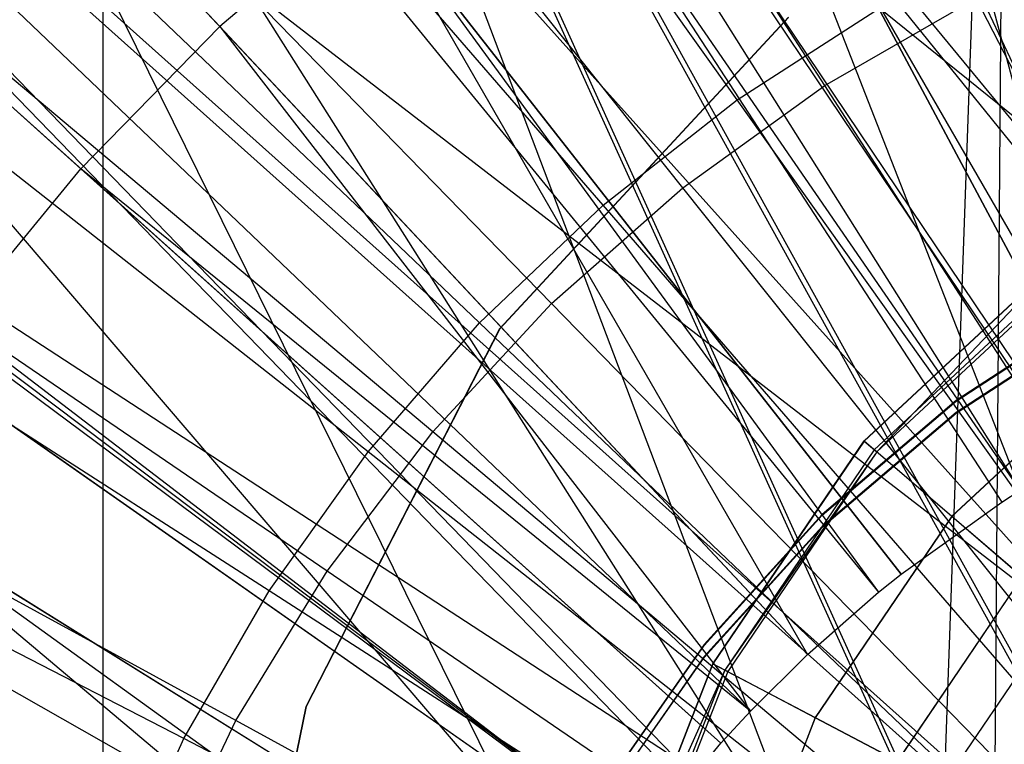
# Model space of a CAD drawing. Extents: x 0.1 to 16.1, y -7.1 to 6.9.
# Tile 51 of 118: x 7.516 to 7.832, y 0.15 to 0.382. Entities that reach past the tile are written whole.
import ezdxf

# ---------------------------------------------------------------- set-up
doc = ezdxf.new("R2010")
doc.units = 0
doc.header["$LTSCALE"] = 2.54
doc.layers.get('0').update_dxf_attribs({"color": 13, "linetype": 'CONTINUOUS'})

# ---------------------------------------------------------------- blocks, each defined once
blk = doc.blocks.new('DROPS_WOOD_A_PM_STL')
at = {"color": 0}
for p, q in [((7.12356, 1.88276, 13.79773), (7.88659, 0.25829, 14.34857)), ((7.12356, 1.88276, 13.79773), (7.88659, 0.25829, 14.34857)), ((7.02033, 1.831, 13.79776), (7.86571, 0.24783, 14.34858)), ((7.02033, 1.831, 13.79776), (7.86571, 0.24783, 14.34858)), ((6.88054, 1.74979, 13.7978), (7.83744, 0.2314, 14.34859)), ((6.88054, 1.74979, 13.7978), (7.83744, 0.2314, 14.34859)), ((6.85137, 1.7311, 13.79781), (7.83154, 0.22762, 14.34859)), ((6.85137, 1.7311, 13.79781), (7.83154, 0.22762, 14.34859)), ((6.69176, 1.61684, 13.79787), (7.79927, 0.20452, 14.3486)), ((6.69176, 1.61684, 13.79787), (7.79927, 0.20452, 14.3486)), ((6.6557, 1.58796, 13.79789), (7.79197, 0.19868, 14.3486)), ((6.6557, 1.58796, 13.79789), (7.79197, 0.19868, 14.3486)), ((6.54272, 1.48911, 13.79794), (7.76913, 0.17869, 14.34861)), ((6.54272, 1.48911, 13.79794), (7.76913, 0.17869, 14.34861)), ((6.45245, 1.39973, 13.79798), (7.75087, 0.16061, 14.34862)), ((6.45245, 1.39973, 13.79798), (7.75087, 0.16061, 14.34862)), ((6.40538, 1.34887, 13.79801), (7.74135, 0.15033, 14.34863)), ((6.40538, 1.34887, 13.79801), (7.74135, 0.15033, 14.34863)), ((6.28078, 1.1972, 13.79809), (7.71476, 0.11779, 14.34864)), ((6.28078, 1.1972, 13.79809), (7.71476, 0.11779, 14.34864)), ((6.27387, 1.18795, 13.79809), (7.71476, 0.11779, 14.34864)), ((6.27387, 1.18795, 13.79809), (7.71476, 0.11779, 14.34864)), ((6.16987, 1.03525, 13.79817), (7.69373, 0.08691, 14.34866)), ((6.16987, 1.03525, 13.79817), (7.69373, 0.08691, 14.34866)), ((6.12267, 0.95583, 13.79821), (7.68418, 0.07085, 14.34867)), ((6.12267, 0.95583, 13.79821), (7.68418, 0.07085, 14.34867)), ((7.77471, 0.36114, 2.32284), (7.47361, 0.82738, 2.4301)), ((7.77471, 0.36114, 2.32284), (7.47361, 0.82738, 2.4301)), ((7.72916, 0.3284, 2.32286), (7.38315, 0.76234, 2.43014)), ((7.72916, 0.3284, 2.32286), (7.38315, 0.76234, 2.43014)), ((7.80971, 0.06028, 26.37373), (7.15965, 0.73008, 26.30847)), ((7.15965, 0.73008, 26.30847), (7.7875, -0.00323, 26.37272)), ((7.80971, 0.06028, 26.37373), (7.15965, 0.73008, 26.30847)), ((7.84545, 0.11716, 26.37521), (7.15965, 0.73008, 26.30847)), ((7.84545, 0.11716, 26.37521), (7.15965, 0.73008, 26.30847)), ((7.15965, 0.73008, 26.30847), (7.7875, -0.00323, 26.37272)), ((7.89295, 0.15849, 14.38269), (7.15965, 0.72397, 14.45049)), ((7.89295, 0.15849, 14.38269), (7.15965, 0.72397, 14.45049)), ((7.84538, 0.1109, 14.38439), (7.15965, 0.72397, 14.45049)), ((7.84538, 0.1109, 14.38439), (7.15965, 0.72397, 14.45049)), ((7.80971, 0.0541, 14.38592), (7.15965, 0.72397, 14.45049)), ((7.80971, 0.0541, 14.38592), (7.15965, 0.72397, 14.45049)), ((6.85287, 0.71502, 43.32072), (7.80971, 0.04518, 43.41082)), ((6.85287, 0.71502, 43.32072), (7.80971, 0.04518, 43.41082)), ((7.80971, 0.04518, 27.41996), (6.85287, 0.71502, 27.51007)), ((6.85287, 0.71502, 27.51007), (7.82881, 0.07904, 27.41934)), ((6.85287, 0.71502, 27.51007), (7.82881, 0.07904, 27.41934)), ((7.80971, 0.04518, 27.41996), (6.85287, 0.71502, 27.51007)), ((7.89295, 0.14957, 39.41102), (7.38541, 0.71502, 39.35462)), ((7.38541, 0.71502, 39.35462), (8.01324, 0.20749, 39.41483)), ((7.38541, 0.71502, 39.35462), (8.01324, 0.20749, 39.41483)), ((7.80971, 0.04518, 31.42454), (7.38541, 0.71502, 31.47616)), ((7.38541, 0.71502, 31.47616), (7.78, -0.08498, 31.42666)), ((7.80971, 0.04518, 31.42454), (7.38541, 0.71502, 31.47616)), ((7.89295, 0.14957, 31.41977), (7.38541, 0.71502, 31.47616)), ((7.89295, 0.14957, 31.41977), (7.38541, 0.71502, 31.47616)), ((7.80971, 0.04518, 39.40625), (7.38541, 0.71502, 39.35462)), ((7.89295, 0.14957, 39.41102), (7.38541, 0.71502, 39.35462)), ((7.80971, 0.04518, 39.40625), (7.38541, 0.71502, 39.35462)), ((7.38541, 0.71502, 31.47616), (7.78, -0.08498, 31.42666)), ((7.83364, 0.71502, 43.4116), (7.80971, 0.04518, 43.41082)), ((7.83364, 0.71502, 43.4116), (7.80971, 0.04518, 43.41082)), ((7.83364, 0.71502, 43.4116), (7.82881, 0.07904, 43.41145)), ((7.83364, 0.71502, 43.4116), (7.82881, 0.07904, 43.41145)), ((7.83364, 0.71502, 27.41919), (7.82881, 0.07904, 27.41934)), ((7.83364, 0.71502, 27.41919), (7.82881, 0.07904, 27.41934)), ((7.83047, 0.07386, 38.91679), (7.54313, 0.7073, 38.88395)), ((7.54313, 0.7073, 38.88395), (7.80284, 0.02212, 38.91473)), ((7.86787, 0.11945, 38.91924), (7.54313, 0.7073, 38.88395)), ((7.83047, 0.07386, 38.91679), (7.54313, 0.7073, 38.88395)), ((7.86787, 0.11945, 38.91924), (7.54313, 0.7073, 38.88395)), ((7.91324, 0.1567, 38.92168), (7.54313, 0.7073, 38.88395)), ((7.91324, 0.1567, 38.92168), (7.54313, 0.7073, 38.88395)), ((7.54313, 0.7073, 38.88395), (7.80284, 0.02212, 38.91473)), ((7.54313, 0.7073, 38.88395), (7.54313, -0.0927, 38.88436)), ((7.54313, 0.7073, 38.88395), (7.54313, -0.0927, 38.88436)), ((7.83061, 0.07046, 31.93459), (7.54313, 0.70374, 31.96679)), ((7.54313, 0.70374, 31.96679), (7.86787, 0.11585, 31.93211)), ((7.54313, 0.70374, 31.96679), (7.86787, 0.11585, 31.93211)), ((7.54313, 0.70374, 31.96679), (7.91325, 0.15311, 31.92963)), ((7.97203, 0.18361, 31.9273), (7.54313, 0.70374, 31.96679)), ((7.97203, 0.18361, 31.9273), (7.54313, 0.70374, 31.96679)), ((7.96519, 0.18088, 31.92752), (7.54313, 0.70374, 31.96679)), ((7.96519, 0.18088, 31.92752), (7.54313, 0.70374, 31.96679)), ((7.54313, 0.70374, 31.96679), (7.91325, 0.15311, 31.92963)), ((7.54313, 0.70374, 31.96679), (7.54313, -0.09626, 31.9672)), ((7.54313, 0.70374, 31.96679), (7.54313, -0.09626, 31.9672)), ((7.83061, 0.07046, 31.93459), (7.54313, 0.70374, 31.96679)), ((7.6871, 0.29128, 2.32288), (7.2996, 0.68861, 2.43017)), ((7.6871, 0.29128, 2.32288), (7.2996, 0.68861, 2.43017)), ((7.64894, 0.25015, 2.3229), (7.22382, 0.60693, 2.43022)), ((7.64894, 0.25015, 2.3229), (7.22382, 0.60693, 2.43022)), ((7.39494, 0.57854, 14.2396), (7.5807, 0.38004, 14.29969)), ((7.39494, 0.57854, 14.2396), (7.5807, 0.38004, 14.29969)), ((7.61507, 0.20544, 2.32292), (7.15654, 0.51811, 2.43026)), ((7.61507, 0.20544, 2.32292), (7.15654, 0.51811, 2.43026)), ((7.86571, 0.24783, 14.34858), (7.79332, 0.51863, 14.29962)), ((7.86571, 0.24783, 14.34858), (7.79332, 0.51863, 14.29962)), ((7.33373, 0.51605, 14.23963), (7.53609, 0.33449, 14.29972)), ((7.33373, 0.51605, 14.23963), (7.53609, 0.33449, 14.29972)), ((7.86571, 0.24783, 14.34858), (7.73583, 0.49108, 14.29964)), ((7.73583, 0.49108, 14.29964), (7.83744, 0.2314, 14.34859)), ((7.73583, 0.49108, 14.29964), (7.83744, 0.2314, 14.34859)), ((7.86571, 0.24783, 14.34858), (7.73583, 0.49108, 14.29964)), ((7.68095, 0.45863, 14.29965), (7.83154, 0.22762, 14.34859)), ((7.83744, 0.2314, 14.34859), (7.68095, 0.45863, 14.29965)), ((7.83744, 0.2314, 14.34859), (7.68095, 0.45863, 14.29965)), ((7.68095, 0.45863, 14.29965), (7.83154, 0.22762, 14.34859)), ((7.58582, 0.15757, 2.32295), (7.09844, 0.42304, 2.43031)), ((7.58582, 0.15757, 2.32295), (7.09844, 0.42304, 2.43031)), ((7.62911, 0.42153, 14.29967), (7.5807, 0.38004, 14.29969)), ((7.62911, 0.42153, 14.29967), (7.5807, 0.38004, 14.29969)), ((7.79927, 0.20452, 14.3486), (7.62911, 0.42153, 14.29967)), ((7.62911, 0.42153, 14.29967), (7.79197, 0.19868, 14.3486)), ((7.62911, 0.42153, 14.29967), (7.79197, 0.19868, 14.3486)), ((7.62911, 0.42153, 14.29967), (7.76913, 0.17869, 14.34861)), ((7.62911, 0.42153, 14.29967), (7.76913, 0.17869, 14.34861)), ((7.79927, 0.20452, 14.3486), (7.62911, 0.42153, 14.29967)), ((7.77471, 0.36114, 2.32284), (7.82329, 0.38919, 2.32283)), ((7.77471, 0.36114, 2.32284), (7.82329, 0.38919, 2.32283)), ((8.08, -0.11157, 2.26919), (7.82329, 0.38919, 2.32283)), ((8.08, -0.11157, 2.26919), (7.82329, 0.38919, 2.32283)), ((7.67053, 0.28321, 211.49531), (7.76313, 0.38305, 211.49526)), ((7.67053, 0.28321, 211.49531), (7.76313, 0.38305, 211.49526)), ((7.76313, 0.38301, 211.41526), (7.67053, 0.28317, 211.41531)), ((7.76313, 0.38301, 211.41526), (7.67053, 0.28317, 211.41531)), ((7.5807, 0.38004, 14.29969), (7.53609, 0.33449, 14.29972)), ((7.5807, 0.38004, 14.29969), (7.53609, 0.33449, 14.29972)), ((7.76913, 0.17869, 14.34861), (7.5807, 0.38004, 14.29969)), ((7.5807, 0.38004, 14.29969), (7.75087, 0.16061, 14.34862)), ((7.76913, 0.17869, 14.34861), (7.5807, 0.38004, 14.29969)), ((7.5807, 0.38004, 14.29969), (7.75087, 0.16061, 14.34862)), ((7.72916, 0.3284, 2.32286), (7.77471, 0.36114, 2.32284)), ((7.72916, 0.3284, 2.32286), (7.77471, 0.36114, 2.32284)), ((8.08, -0.11157, 2.26919), (7.77471, 0.36114, 2.32284)), ((8.08, -0.11157, 2.26919), (7.77471, 0.36114, 2.32284)), ((7.49563, 0.28523, 14.29974), (7.53609, 0.33449, 14.29972)), ((7.49563, 0.28523, 14.29974), (7.53609, 0.33449, 14.29972)), ((7.53609, 0.33449, 14.29972), (7.74135, 0.15033, 14.34863)), ((7.75087, 0.16061, 14.34862), (7.53609, 0.33449, 14.29972)), ((7.75087, 0.16061, 14.34862), (7.53609, 0.33449, 14.29972)), ((7.53609, 0.33449, 14.29972), (7.74135, 0.15033, 14.34863)), ((7.6871, 0.29128, 2.32288), (7.72916, 0.3284, 2.32286)), ((7.6871, 0.29128, 2.32288), (7.72916, 0.3284, 2.32286)), ((8.08, -0.11157, 2.26919), (7.72916, 0.3284, 2.32286)), ((8.08, -0.11157, 2.26919), (7.72916, 0.3284, 2.32286)), ((7.78735, 0.24721, 211.49534), (7.85053, 0.30603, 211.49531)), ((7.78735, 0.24721, 211.49534), (7.85053, 0.30603, 211.49531)), ((7.78735, 0.24716, 211.40435), (7.85053, 0.30599, 211.4043)), ((7.85053, 0.30599, 211.41531), (7.78735, 0.24716, 211.41533)), ((7.85053, 0.30599, 211.41531), (7.78735, 0.24716, 211.41533)), ((7.78735, 0.24716, 211.40435), (7.85053, 0.30599, 211.4043)), ((7.85053, 0.30595, 211.32432), (7.78735, 0.24712, 211.32434)), ((7.85053, 0.30595, 211.32432), (7.78735, 0.24712, 211.32434)), ((7.85053, 0.30599, 211.4043), (7.79142, 0.24367, 211.40862)), ((7.85053, 0.30599, 211.4043), (7.79142, 0.24367, 211.40862)), ((7.85309, 0.30254, 211.41323), (7.79062, 0.24436, 211.41326)), ((7.85309, 0.30254, 211.41323), (7.79062, 0.24436, 211.41326)), ((7.85372, 0.30168, 211.40859), (7.79142, 0.24367, 211.40862)), ((7.85372, 0.30168, 211.40859), (7.79142, 0.24367, 211.40862)), ((7.64894, 0.25015, 2.3229), (7.6871, 0.29128, 2.32288)), ((7.64894, 0.25015, 2.3229), (7.6871, 0.29128, 2.32288)), ((8.08, -0.11157, 2.26919), (7.6871, 0.29128, 2.32288)), ((8.08, -0.11157, 2.26919), (7.6871, 0.29128, 2.32288)), ((7.86408, 0.29096, 39.42494), (7.81683, 0.2602, 39.42496)), ((7.86408, 0.29096, 39.42494), (7.81683, 0.2602, 39.42496)), ((7.81683, 0.25994, 38.92496), (7.86408, 0.2907, 38.92494)), ((7.81683, 0.25994, 38.92496), (7.86408, 0.2907, 38.92494)), ((7.71476, 0.11779, 14.34864), (7.49563, 0.28523, 14.29974)), ((7.71476, 0.11779, 14.34864), (7.49563, 0.28523, 14.29974)), ((7.86408, 0.2871, 31.93745), (7.81683, 0.25634, 31.93746)), ((7.86408, 0.2871, 31.93745), (7.81683, 0.25634, 31.93746)), ((7.81683, 0.25609, 31.43746), (7.86408, 0.28684, 31.43745)), ((7.81683, 0.25609, 31.43746), (7.86408, 0.28684, 31.43745)), ((7.6083, 0.1621, 211.49539), (7.67053, 0.28321, 211.49531)), ((7.6083, 0.1621, 211.49539), (7.67053, 0.28321, 211.49531)), ((7.67053, 0.28317, 211.41531), (7.6083, 0.16206, 211.41538)), ((7.67053, 0.28317, 211.41531), (7.6083, 0.16206, 211.41538)), ((7.67053, 0.28317, 211.41531), (7.67053, 0.28321, 211.49531)), ((7.67053, 0.28317, 211.41531), (7.67053, 0.28321, 211.49531)), ((7.87261, 0.27622, 211.48687), (7.81551, 0.22305, 211.48689)), ((7.87261, 0.27622, 211.48687), (7.81551, 0.22305, 211.48689)), ((7.87261, 0.27614, 211.33279), (7.81551, 0.22297, 211.33281)), ((7.87261, 0.27614, 211.33279), (7.81551, 0.22297, 211.33281)), ((7.81683, 0.2602, 39.42496), (7.7739, 0.22365, 39.42498)), ((7.81683, 0.2602, 39.42496), (7.7739, 0.22365, 39.42498)), ((7.7739, 0.2234, 38.92498), (7.81683, 0.25994, 38.92496)), ((7.7739, 0.2234, 38.92498), (7.81683, 0.25994, 38.92496)), ((7.81683, 0.2602, 39.42496), (7.81683, 0.25994, 38.92496)), ((7.81683, 0.2602, 39.42496), (7.81683, 0.25994, 38.92496)), ((7.81683, 0.25634, 31.93746), (7.7739, 0.21979, 31.93748)), ((7.81683, 0.25634, 31.93746), (7.7739, 0.21979, 31.93748)), ((7.7739, 0.21954, 31.43748), (7.81683, 0.25609, 31.43746)), ((7.7739, 0.21954, 31.43748), (7.81683, 0.25609, 31.43746)), ((7.81683, 0.25634, 31.93746), (7.81683, 0.25609, 31.43746)), ((7.81683, 0.25634, 31.93746), (7.81683, 0.25609, 31.43746)), ((7.61507, 0.20544, 2.32292), (7.64894, 0.25015, 2.3229)), ((7.61507, 0.20544, 2.32292), (7.64894, 0.25015, 2.3229)), ((8.08, -0.11157, 2.26919), (7.64894, 0.25015, 2.3229)), ((8.08, -0.11157, 2.26919), (7.64894, 0.25015, 2.3229)), ((7.73885, 0.17579, 211.49536), (7.78735, 0.24721, 211.49534)), ((7.73885, 0.17579, 211.49536), (7.78735, 0.24721, 211.49534)), ((7.73885, 0.17575, 211.40437), (7.78735, 0.24716, 211.40435)), ((7.78735, 0.24716, 211.41533), (7.73885, 0.17575, 211.41538)), ((7.78735, 0.24716, 211.41533), (7.73885, 0.17575, 211.41538)), ((7.73885, 0.17575, 211.40437), (7.78735, 0.24716, 211.40435)), ((7.78735, 0.24712, 211.32434), (7.73885, 0.17571, 211.32437)), ((7.78735, 0.24712, 211.32434), (7.73885, 0.17571, 211.32437)), ((7.78735, 0.24721, 211.49534), (7.81551, 0.22305, 211.48689)), ((7.78735, 0.24721, 211.49534), (7.81551, 0.22305, 211.48689)), ((7.79062, 0.24436, 211.41326), (7.78735, 0.24716, 211.41533)), ((7.79062, 0.24436, 211.41326), (7.78735, 0.24716, 211.41533)), ((7.78735, 0.24716, 211.40435), (7.79142, 0.24367, 211.40862)), ((7.78735, 0.24716, 211.40435), (7.79142, 0.24367, 211.40862)), ((7.81551, 0.22297, 211.33281), (7.78735, 0.24712, 211.32434)), ((7.81551, 0.22297, 211.33281), (7.78735, 0.24712, 211.32434)), ((7.79062, 0.24436, 211.41326), (7.74266, 0.17375, 211.41331)), ((7.79062, 0.24436, 211.41326), (7.74266, 0.17375, 211.41331)), ((7.79142, 0.24367, 211.40862), (7.74266, 0.17375, 211.41331)), ((7.79142, 0.24367, 211.40862), (7.74266, 0.17375, 211.41331)), ((7.79142, 0.24367, 211.40862), (7.7436, 0.17325, 211.40864)), ((7.79142, 0.24367, 211.40862), (7.7436, 0.17325, 211.40864)), ((7.79142, 0.24367, 211.40862), (7.79062, 0.24436, 211.41326)), ((7.79142, 0.24367, 211.40862), (7.79062, 0.24436, 211.41326)), ((7.69373, 0.08691, 14.34866), (7.45961, 0.23263, 14.29977)), ((7.45961, 0.23263, 14.29977), (7.68418, 0.07085, 14.34867)), ((7.69373, 0.08691, 14.34866), (7.45961, 0.23263, 14.29977)), ((7.45961, 0.23263, 14.29977), (7.68418, 0.07085, 14.34867)), ((7.45961, 0.23263, 14.29977), (7.67424, 0.05233, 14.34868)), ((7.45961, 0.23263, 14.29977), (7.67424, 0.05233, 14.34868)), ((7.83154, 0.22762, 14.34859), (7.83744, 0.2314, 14.34859)), ((7.83154, 0.22762, 14.34859), (7.83744, 0.2314, 14.34859)), ((7.79927, 0.20452, 14.3486), (7.83154, 0.22762, 14.34859)), ((7.79927, 0.20452, 14.3486), (7.83154, 0.22762, 14.34859)), ((7.7739, 0.22365, 39.42498), (7.73599, 0.18192, 39.425)), ((7.7739, 0.22365, 39.42498), (7.73599, 0.18192, 39.425)), ((7.73599, 0.18166, 38.925), (7.7739, 0.2234, 38.92498)), ((7.73599, 0.18166, 38.925), (7.7739, 0.2234, 38.92498)), ((7.81551, 0.22305, 211.48689), (7.77168, 0.15851, 211.48691)), ((7.81551, 0.22305, 211.48689), (7.77168, 0.15851, 211.48691)), ((7.81551, 0.22297, 211.33281), (7.77168, 0.15843, 211.33286)), ((7.81551, 0.22297, 211.33281), (7.77168, 0.15843, 211.33286)), ((7.7739, 0.22365, 39.42498), (7.7739, 0.2234, 38.92498)), ((7.7739, 0.22365, 39.42498), (7.7739, 0.2234, 38.92498)), ((7.81551, 0.22305, 211.48689), (7.8381, 0.20368, 211.46316)), ((7.81551, 0.22305, 211.48689), (7.8381, 0.20368, 211.46316)), ((7.8381, 0.20362, 211.35654), (7.81551, 0.22297, 211.33281)), ((7.8381, 0.20362, 211.35654), (7.81551, 0.22297, 211.33281)), ((7.7739, 0.21979, 31.93748), (7.73599, 0.17806, 31.9375)), ((7.7739, 0.21979, 31.93748), (7.73599, 0.17806, 31.9375)), ((7.73599, 0.1778, 31.4375), (7.7739, 0.21954, 31.43748)), ((7.73599, 0.1778, 31.4375), (7.7739, 0.21954, 31.43748)), ((7.7739, 0.21979, 31.93748), (7.7739, 0.21954, 31.43748)), ((7.7739, 0.21979, 31.93748), (7.7739, 0.21954, 31.43748)), ((7.58582, 0.15757, 2.32295), (7.61507, 0.20544, 2.32292)), ((7.58582, 0.15757, 2.32295), (7.61507, 0.20544, 2.32292)), ((8.08, -0.11157, 2.26919), (7.61507, 0.20544, 2.32292)), ((8.08, -0.11157, 2.26919), (7.61507, 0.20544, 2.32292)), ((7.79197, 0.19868, 14.3486), (7.79927, 0.20452, 14.3486)), ((7.79197, 0.19868, 14.3486), (7.79927, 0.20452, 14.3486)), ((7.8381, 0.20368, 211.46316), (7.79801, 0.14465, 211.46321)), ((7.8381, 0.20368, 211.46316), (7.79801, 0.14465, 211.46321)), ((7.8381, 0.20362, 211.35654), (7.79801, 0.14459, 211.35659)), ((7.8381, 0.20362, 211.35654), (7.79801, 0.14459, 211.35659)), ((7.76913, 0.17869, 14.34861), (7.79197, 0.19868, 14.3486)), ((7.76913, 0.17869, 14.34861), (7.79197, 0.19868, 14.3486)), ((7.85063, 0.19291, 211.42888), (7.81262, 0.13694, 211.42893)), ((7.85063, 0.19291, 211.42888), (7.81262, 0.13694, 211.42893)), ((7.85063, 0.19289, 211.39084), (7.81262, 0.13692, 211.39087)), ((7.85063, 0.19289, 211.39084), (7.81262, 0.13692, 211.39087)), ((7.73599, 0.18192, 39.425), (7.70374, 0.13567, 39.42502)), ((7.73599, 0.18192, 39.425), (7.70374, 0.13567, 39.42502)), ((7.70374, 0.13542, 38.92502), (7.73599, 0.18166, 38.925)), ((7.70374, 0.13542, 38.92502), (7.73599, 0.18166, 38.925)), ((7.73599, 0.18192, 39.425), (7.73599, 0.18166, 38.925)), ((7.73599, 0.18192, 39.425), (7.73599, 0.18166, 38.925)), ((7.73599, 0.17806, 31.9375), (7.70374, 0.13181, 31.93752)), ((7.73599, 0.17806, 31.9375), (7.70374, 0.13181, 31.93752)), ((7.70374, 0.13156, 31.43752), (7.73599, 0.1778, 31.4375)), ((7.70374, 0.13156, 31.43752), (7.73599, 0.1778, 31.4375)), ((7.73599, 0.17806, 31.9375), (7.73599, 0.1778, 31.4375)), ((7.73599, 0.17806, 31.9375), (7.73599, 0.1778, 31.4375)), ((7.75087, 0.16061, 14.34862), (7.76913, 0.17869, 14.34861)), ((7.75087, 0.16061, 14.34862), (7.76913, 0.17869, 14.34861)), ((7.70746, 0.09538, 211.49541), (7.73885, 0.17579, 211.49536)), ((7.70746, 0.09538, 211.49541), (7.73885, 0.17579, 211.49536)), ((7.70746, 0.09533, 211.40442), (7.73885, 0.17575, 211.40437)), ((7.73885, 0.17575, 211.41538), (7.70746, 0.09534, 211.41541)), ((7.73885, 0.17575, 211.41538), (7.70746, 0.09534, 211.41541)), ((7.70746, 0.09533, 211.40442), (7.73885, 0.17575, 211.40437)), ((7.73885, 0.17571, 211.32437), (7.70746, 0.09529, 211.32441)), ((7.73885, 0.17571, 211.32437), (7.70746, 0.09529, 211.32441)), ((7.74266, 0.17375, 211.41331), (7.70746, 0.09534, 211.41541)), ((7.74266, 0.17375, 211.41331), (7.70746, 0.09534, 211.41541)), ((7.74266, 0.17375, 211.41331), (7.71161, 0.09423, 211.41335)), ((7.74266, 0.17375, 211.41331), (7.71161, 0.09423, 211.41335)), ((7.73885, 0.17579, 211.49536), (7.77168, 0.15851, 211.48691)), ((7.73885, 0.17579, 211.49536), (7.77168, 0.15851, 211.48691)), ((7.74266, 0.17375, 211.41331), (7.73885, 0.17575, 211.41538)), ((7.74266, 0.17375, 211.41331), (7.73885, 0.17575, 211.41538)), ((7.73885, 0.17575, 211.40437), (7.7436, 0.17325, 211.40864)), ((7.73885, 0.17575, 211.40437), (7.7436, 0.17325, 211.40864)), ((7.77168, 0.15843, 211.33286), (7.73885, 0.17571, 211.32437)), ((7.77168, 0.15843, 211.33286), (7.73885, 0.17571, 211.32437)), ((7.7436, 0.17325, 211.40864), (7.74266, 0.17375, 211.41331)), ((7.7436, 0.17325, 211.40864), (7.74266, 0.17375, 211.41331)), ((7.7436, 0.17325, 211.40864), (7.71264, 0.09396, 211.40869)), ((7.7436, 0.17325, 211.40864), (7.71264, 0.09396, 211.40869)), ((7.58105, 0.02869, 211.49546), (7.6083, 0.1621, 211.49539)), ((7.58105, 0.02869, 211.49546), (7.6083, 0.1621, 211.49539)), ((7.6083, 0.16206, 211.41538), (7.58105, 0.02865, 211.41545)), ((7.6083, 0.16206, 211.41538), (7.58105, 0.02865, 211.41545)), ((7.6083, 0.16206, 211.41538), (7.6083, 0.1621, 211.49539)), ((7.6083, 0.16206, 211.41538), (7.6083, 0.1621, 211.49539)), ((7.74135, 0.15033, 14.34863), (7.75087, 0.16061, 14.34862)), ((7.74135, 0.15033, 14.34863), (7.75087, 0.16061, 14.34862)), ((7.77168, 0.15851, 211.48691), (7.74331, 0.08584, 211.48696)), ((7.77168, 0.15851, 211.48691), (7.74331, 0.08584, 211.48696)), ((7.77168, 0.15843, 211.33286), (7.74331, 0.08576, 211.33289)), ((7.77168, 0.15843, 211.33286), (7.74331, 0.08576, 211.33289)), ((7.77168, 0.15851, 211.48691), (7.79801, 0.14465, 211.46321)), ((7.77168, 0.15851, 211.48691), (7.79801, 0.14465, 211.46321)), ((7.79801, 0.14459, 211.35659), (7.77168, 0.15843, 211.33286)), ((7.79801, 0.14459, 211.35659), (7.77168, 0.15843, 211.33286)), ((7.56148, 0.10703, 2.32297), (7.58582, 0.15757, 2.32295)), ((7.56148, 0.10703, 2.32297), (7.58582, 0.15757, 2.32295)), ((8.08, -0.11157, 2.26919), (7.58582, 0.15757, 2.32295)), ((8.08, -0.11157, 2.26919), (7.58582, 0.15757, 2.32295)), ((7.71476, 0.11779, 14.34864), (7.74135, 0.15033, 14.34863)), ((7.71476, 0.11779, 14.34864), (7.74135, 0.15033, 14.34863))]:
    blk.add_line(p, q, dxfattribs=at)

msp = doc.modelspace()

# ---------------------------------------------------------------- linework, layer by layer
at = {"color": 0}
for p, q in [((7.74659, 0.3566, 2.19654), (7.41625, 0.82054, 2.27884)), ((7.74659, 0.3566, 2.19654), (7.41625, 0.82054, 2.27884)), ((7.70359, 0.32279, 2.19656), (7.33065, 0.75323, 2.27887)), ((7.70359, 0.32279, 2.19656), (7.33065, 0.75323, 2.27887)), ((7.66401, 0.28504, 2.19658), (7.25184, 0.67808, 2.27891)), ((7.66401, 0.28504, 2.19658), (7.25184, 0.67808, 2.27891)), ((7.62819, 0.2437, 2.1966), (7.18053, 0.59578, 2.27895)), ((7.62819, 0.2437, 2.1966), (7.18053, 0.59578, 2.27895)), ((7.59646, 0.19914, 2.19662), (7.11736, 0.50708, 2.279)), ((7.59646, 0.19914, 2.19662), (7.11736, 0.50708, 2.279)), ((7.56911, 0.15177, 2.19665), (7.06292, 0.41278, 2.27905)), ((7.56911, 0.15177, 2.19665), (7.06292, 0.41278, 2.27905)), ((7.74659, 0.3566, 2.19654), (7.79261, 0.38617, 2.19653)), ((7.74659, 0.3566, 2.19654), (7.79261, 0.38617, 2.19653)), ((8.08, -0.11162, 2.16919), (7.79261, 0.38617, 2.19653)), ((8.08, -0.11162, 2.16919), (7.79261, 0.38617, 2.19653)), ((7.70359, 0.32279, 2.19656), (7.74659, 0.3566, 2.19654)), ((7.70359, 0.32279, 2.19656), (7.74659, 0.3566, 2.19654)), ((8.08, -0.11162, 2.16919), (7.74659, 0.3566, 2.19654)), ((8.08, -0.11162, 2.16919), (7.74659, 0.3566, 2.19654)), ((7.66401, 0.28504, 2.19658), (7.70359, 0.32279, 2.19656)), ((7.66401, 0.28504, 2.19658), (7.70359, 0.32279, 2.19656)), ((8.08, -0.11162, 2.16919), (7.70359, 0.32279, 2.19656)), ((8.08, -0.11162, 2.16919), (7.70359, 0.32279, 2.19656)), ((7.62819, 0.2437, 2.1966), (7.66401, 0.28504, 2.19658)), ((7.62819, 0.2437, 2.1966), (7.66401, 0.28504, 2.19658)), ((8.08, -0.11162, 2.16919), (7.66401, 0.28504, 2.19658)), ((8.08, -0.11162, 2.16919), (7.66401, 0.28504, 2.19658)), ((7.59646, 0.19914, 2.19662), (7.62819, 0.2437, 2.1966)), ((7.59646, 0.19914, 2.19662), (7.62819, 0.2437, 2.1966)), ((8.08, -0.11162, 2.16919), (7.62819, 0.2437, 2.1966)), ((8.08, -0.11162, 2.16919), (7.62819, 0.2437, 2.1966)), ((7.56911, 0.15177, 2.19665), (7.59646, 0.19914, 2.19662)), ((7.56911, 0.15177, 2.19665), (7.59646, 0.19914, 2.19662)), ((8.08, -0.11162, 2.16919), (7.59646, 0.19914, 2.19662)), ((8.08, -0.11162, 2.16919), (7.59646, 0.19914, 2.19662)), ((7.54639, 0.10202, 2.19667), (7.56911, 0.15177, 2.19665)), ((7.54639, 0.10202, 2.19667), (7.56911, 0.15177, 2.19665)), ((8.08, -0.11162, 2.16919), (7.56911, 0.15177, 2.19665)), ((8.08, -0.11162, 2.16919), (7.56911, 0.15177, 2.19665))]:
    msp.add_line(p, q, dxfattribs=at)

# ---------------------------------------------------------------- block references
msp.add_blockref('DROPS_WOOD_A_PM_STL', (0, 0), dxfattribs=at)

doc.saveas('drawing.dxf')
